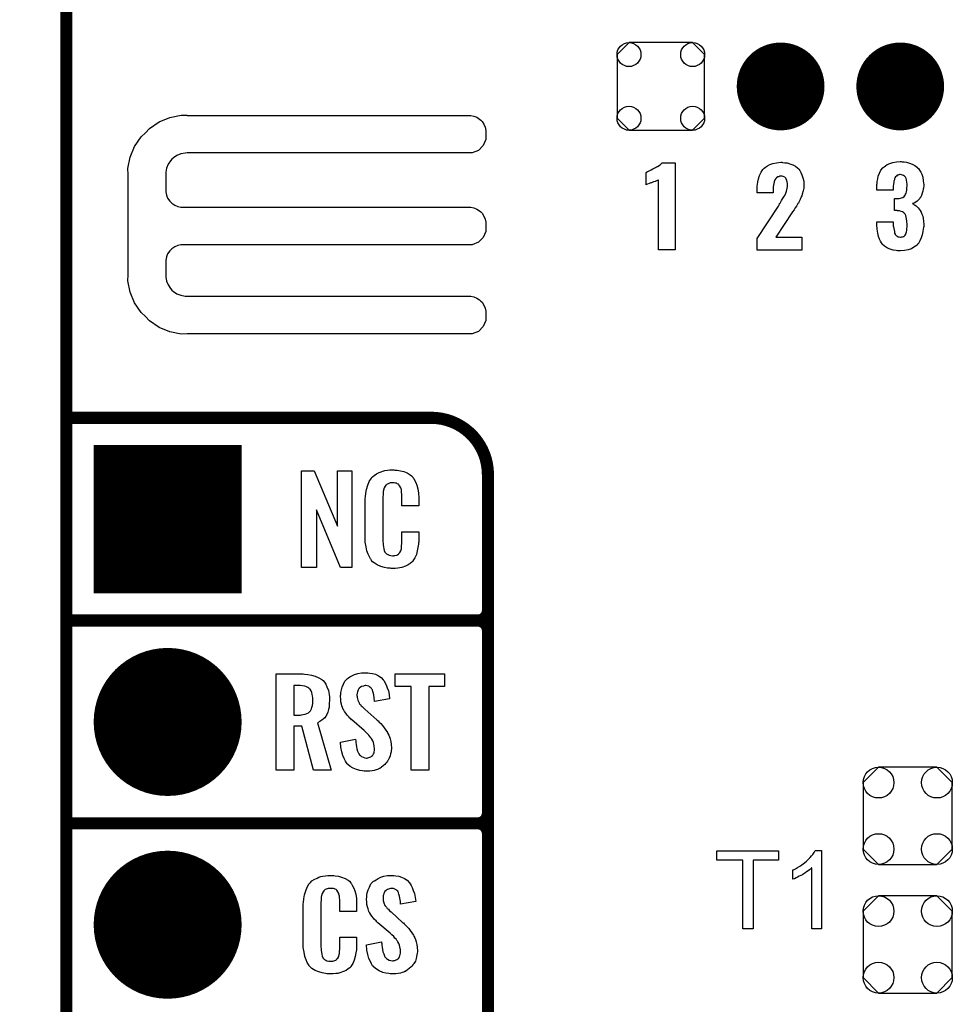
# Model space of a CAD drawing. Extents: x -0.07 to 0.95, y -0.15 to 2.1.
# Tile 7 of 26: x -0.07 to 0.39, y 0.46 to 0.95. Entities that reach past the tile are written whole.
import ezdxf

# ---------------------------------------------------------------- set-up
doc = ezdxf.new("R2010")
doc.units = 0
doc.layers.get('0').update_dxf_attribs({"linetype": 'CONTINUOUS'})
for name, color, linetype in [('gko', 6, 'CONTINUOUS'), ('gto', 2, 'CONTINUOUS'), ('gts', 1, 'CONTINUOUS')]:
    doc.layers.add(name, color=color, linetype=linetype)

# ---------------------------------------------------------------- blocks, each defined once
blk = doc.blocks.new('D63')
at = {"const_width": 0.003}
blk.add_lwpolyline([(-0.0015, 0, 1), (0.0015, 0, 1)], format="xyb", close=True, dxfattribs=at)
blk = doc.blocks.new('D120')
blk.add_lwpolyline([(-0.022, 0.0164), (-0.022, -0.0164), (-0.0144, -0.024), (0.0144, -0.024), (0.022, -0.0164), (0.022, 0.0164), (0.0144, 0.024), (-0.0144, 0.024)], close=True)
for centre in [(-0.0144, 0.0164), (0.0144, 0.0164), (-0.0144, -0.0164), (0.0144, -0.0164)]:
    blk.add_circle(centre, 0.0076)
blk = doc.blocks.new('D77')
at = {"const_width": 0.0365}
blk.add_lwpolyline([(-0.01825, 0, 1), (0.01825, 0, 1)], format="xyb", close=True, dxfattribs=at)
blk = doc.blocks.new('D78')
at = {"const_width": 0.073}
blk.add_lwpolyline([(-0.0365, 0), (0.0365, 0)], dxfattribs=at)
blk = doc.blocks.new('D79')
at = {"const_width": 0.02165}
blk.add_lwpolyline([(-0.010825, 0, 1), (0.010825, 0, 1)], format="xyb", close=True, dxfattribs=at)
blk = doc.blocks.new('D80')
blk.add_lwpolyline([(0.0216, -0.0157), (0.0216, 0.0157), (0.0157, 0.0216), (-0.0157, 0.0216), (-0.0216, 0.0157), (-0.0216, -0.0157), (-0.0157, -0.0216), (0.0157, -0.0216)], close=True)
for centre in [(-0.0157, 0.0157), (0.0157, 0.0157), (-0.0157, -0.0157), (0.0157, -0.0157)]:
    blk.add_circle(centre, 0.0059)

msp = doc.modelspace()

# ---------------------------------------------------------------- linework, layer by layer
at = {"layer": 'gko', "color": 6, "const_width": 0.006}
msp.add_lwpolyline([(-0.049, -0.15), (-0.049, 2.01)], dxfattribs=at)
at = {"layer": 'gto', "color": 2}
for points in [[(0.0106, 0.8992), (0.0106, 0.8992), (0.0106, 0.8991), (0.1505, 0.8991), (0.1521, 0.8988), (0.1536, 0.8982), (0.1549, 0.8973), (0.1555, 0.8967), (0.1555, 0.8967), (0.1555, 0.8967), (0.1561, 0.8961), (0.157, 0.8948), (0.1576, 0.8933), (0.1579, 0.8917), (0.1579, 0.8909), (0.1579, 0.8909), (0.1579, 0.8872), (0.1567, 0.8842), (0.1543, 0.8818), (0.1513, 0.8806), (0.0106, 0.8806), (0.0096, 0.8805), (0.0075, 0.8801), (0.0056, 0.8793), (0.0039, 0.8782), (0.0031, 0.8775), (0.0024, 0.8767), (0.0013, 0.875), (0.0005, 0.8731), (0.0001, 0.8711), (0.0001, 0.87), (0.0001, 0.8622), (0.0001, 0.8614), (0.0004, 0.8598), (0.001, 0.8583), (0.002, 0.8569), (0.0025, 0.8563), (0.0031, 0.8558), (0.0045, 0.8549), (0.006, 0.8542), (0.0075, 0.8539), (0.0084, 0.8539), (0.1496, 0.8539), (0.1505, 0.8539), (0.1521, 0.8536), (0.1536, 0.8529), (0.1549, 0.852), (0.1555, 0.8515), (0.1561, 0.8509), (0.157, 0.8495), (0.1576, 0.848), (0.1579, 0.8464), (0.1579, 0.8456), (0.1579, 0.8456), (0.1579, 0.8436), (0.1579, 0.8419), (0.1567, 0.8389), (0.1543, 0.8366), (0.1513, 0.8353), (0.1496, 0.8353), (0.1496, 0.8353), (0.0084, 0.8353), (0.0075, 0.8353), (0.006, 0.8349), (0.0045, 0.8343), (0.0031, 0.8334), (0.0025, 0.8329), (0.0025, 0.8329), (0.002, 0.8323), (0.001, 0.8309), (0.0004, 0.8294), (0.0001, 0.8278), (0.0001, 0.827), (0.0001, 0.8205), (0.0001, 0.8195), (0.0005, 0.8174), (0.0013, 0.8155), (0.0024, 0.8138), (0.0031, 0.813), (0.0039, 0.8123), (0.0056, 0.8112), (0.0075, 0.8104), (0.0096, 0.81), (0.0106, 0.81), (0.0106, 0.81), (0.1496, 0.81), (0.1505, 0.81), (0.1521, 0.8096), (0.1536, 0.809), (0.1549, 0.8081), (0.1555, 0.8075), (0.1555, 0.8075), (0.1561, 0.807), (0.157, 0.8056), (0.1576, 0.8041), (0.1579, 0.8025), (0.1579, 0.8017), (0.1579, 0.8017), (0.1579, 0.7997), (0.1579, 0.798), (0.1567, 0.795), (0.1543, 0.7926), (0.1513, 0.7914), (0.0106, 0.7914), (0.0077, 0.7913), (0.0021, 0.7924), (-0.0032, 0.7946), (-0.008, 0.7978), (-0.01, 0.7999), (-0.01, 0.7999), (-0.0121, 0.8019), (-0.0153, 0.8067), (-0.0175, 0.812), (-0.0186, 0.8176), (-0.0185, 0.8205), (-0.0185, 0.8205), (-0.0185, 0.87), (-0.0186, 0.8729), (-0.0175, 0.8785), (-0.0153, 0.8838), (-0.0121, 0.8885), (-0.01, 0.8905), (-0.01, 0.8905), (-0.008, 0.8926), (-0.0032, 0.8959), (0.0021, 0.8981), (0.0077, 0.8992), (0.0106, 0.8992)], [(0.2513, 0.8329), (0.2432, 0.8329), (0.2432, 0.8673), (0.243, 0.8672), (0.2428, 0.8671), (0.2425, 0.867), (0.2421, 0.8668), (0.2415, 0.8666), (0.2407, 0.8663), (0.2397, 0.8659), (0.2397, 0.8659), (0.2394, 0.8659), (0.239, 0.8657), (0.2386, 0.8655), (0.2377, 0.8652), (0.2373, 0.865), (0.237, 0.8649), (0.237, 0.871), (0.2371, 0.871), (0.2373, 0.8712), (0.2377, 0.8714), (0.2382, 0.8716), (0.2388, 0.8719), (0.2396, 0.8723), (0.2404, 0.8727), (0.2413, 0.8732), (0.2414, 0.8733), (0.2417, 0.8734), (0.2422, 0.8737), (0.2427, 0.874), (0.2439, 0.8748), (0.2445, 0.8753), (0.2449, 0.8758), (0.2513, 0.8758), (0.2513, 0.8329)], [(0.3044, 0.8759), (0.3054, 0.8758), (0.3067, 0.8757), (0.308, 0.8753), (0.3094, 0.8748), (0.3108, 0.8741), (0.3119, 0.8731), (0.3121, 0.8729), (0.3124, 0.8726), (0.3129, 0.8719), (0.3134, 0.8709), (0.3139, 0.8698), (0.3144, 0.8684), (0.3148, 0.8667), (0.3149, 0.8648), (0.3149, 0.8647), (0.3149, 0.8644), (0.3149, 0.8639), (0.3148, 0.8633), (0.3147, 0.8626), (0.3145, 0.8619), (0.3141, 0.8602), (0.3141, 0.8601), (0.314, 0.8599), (0.3139, 0.8594), (0.3136, 0.8589), (0.3131, 0.8576), (0.3124, 0.8563), (0.3123, 0.8562), (0.3122, 0.8559), (0.3119, 0.8556), (0.3116, 0.855), (0.3112, 0.8544), (0.3106, 0.8536), (0.31, 0.8526), (0.3093, 0.8515), (0.301, 0.8391), (0.3138, 0.8391), (0.3138, 0.8327), (0.2919, 0.8327), (0.2919, 0.8384), (0.3023, 0.8544), (0.3029, 0.8554), (0.3029, 0.8556), (0.3032, 0.8559), (0.3035, 0.8565), (0.3039, 0.8572), (0.3044, 0.858), (0.3049, 0.8589), (0.3054, 0.8597), (0.3058, 0.8604), (0.3059, 0.8605), (0.3059, 0.8608), (0.3061, 0.8612), (0.3063, 0.8618), (0.3064, 0.8624), (0.3066, 0.8632), (0.3068, 0.864), (0.3068, 0.8649), (0.3068, 0.865), (0.3068, 0.8653), (0.3068, 0.8657), (0.3067, 0.8661), (0.3064, 0.8672), (0.3062, 0.8677), (0.3059, 0.8681), (0.3059, 0.8682), (0.3058, 0.8683), (0.3054, 0.8687), (0.3047, 0.869), (0.3042, 0.8691), (0.3037, 0.8692), (0.3034, 0.8692), (0.3029, 0.8691), (0.3025, 0.8689), (0.302, 0.8688), (0.3014, 0.8684), (0.301, 0.868), (0.3006, 0.8674), (0.3006, 0.8674), (0.3004, 0.8671), (0.3004, 0.8668), (0.3002, 0.8663), (0.3, 0.8656), (0.2999, 0.8648), (0.2998, 0.8639), (0.2998, 0.8628), (0.2998, 0.8609), (0.2919, 0.8609), (0.2919, 0.8629), (0.2919, 0.863), (0.2919, 0.8632), (0.2919, 0.8635), (0.2919, 0.8639), (0.2919, 0.8644), (0.292, 0.865), (0.2922, 0.8664), (0.2925, 0.8679), (0.293, 0.8695), (0.2938, 0.8711), (0.2947, 0.8725), (0.2949, 0.8727), (0.2952, 0.8731), (0.2959, 0.8736), (0.2969, 0.8743), (0.2981, 0.8749), (0.2996, 0.8754), (0.3014, 0.8758), (0.3035, 0.876), (0.304, 0.876), (0.3044, 0.8759)], [(0.3633, 0.8763), (0.3643, 0.8762), (0.3655, 0.8761), (0.3669, 0.8756), (0.3683, 0.8751), (0.3696, 0.8744), (0.3709, 0.8734), (0.371, 0.8732), (0.3714, 0.8729), (0.3719, 0.8721), (0.3725, 0.8712), (0.373, 0.8701), (0.3735, 0.8686), (0.3738, 0.8669), (0.374, 0.8649), (0.374, 0.8647), (0.374, 0.8643), (0.3739, 0.8636), (0.3738, 0.8627), (0.3735, 0.8617), (0.3733, 0.8607), (0.3729, 0.8596), (0.3724, 0.8586), (0.3723, 0.8586), (0.3721, 0.8582), (0.3718, 0.8578), (0.3713, 0.8573), (0.3708, 0.8568), (0.3701, 0.8563), (0.3693, 0.8559), (0.3685, 0.8556), (0.3685, 0.8556), (0.3687, 0.8555), (0.369, 0.8553), (0.3693, 0.8551), (0.3697, 0.8548), (0.3702, 0.8545), (0.3707, 0.8541), (0.3712, 0.8536), (0.3717, 0.8529), (0.3722, 0.8522), (0.3727, 0.8514), (0.3731, 0.8504), (0.3735, 0.8494), (0.3737, 0.8482), (0.3739, 0.8469), (0.374, 0.8454), (0.374, 0.8453), (0.374, 0.8452), (0.374, 0.8448), (0.374, 0.8444), (0.3739, 0.8439), (0.3738, 0.8432), (0.3736, 0.8419), (0.3733, 0.8403), (0.3728, 0.8387), (0.3721, 0.8372), (0.3712, 0.8357), (0.371, 0.8356), (0.3707, 0.8352), (0.37, 0.8347), (0.3691, 0.8341), (0.3679, 0.8334), (0.3664, 0.8328), (0.3645, 0.8325), (0.3625, 0.8323), (0.3619, 0.8323), (0.3615, 0.8324), (0.361, 0.8324), (0.3604, 0.8325), (0.359, 0.8327), (0.3575, 0.8332), (0.3561, 0.8337), (0.3547, 0.8346), (0.3535, 0.8357), (0.3535, 0.8358), (0.3531, 0.8362), (0.3527, 0.8371), (0.3522, 0.8381), (0.3517, 0.8394), (0.3513, 0.8411), (0.351, 0.843), (0.3509, 0.8452), (0.3509, 0.8467), (0.359, 0.8467), (0.359, 0.8452), (0.359, 0.8451), (0.359, 0.8447), (0.3591, 0.8441), (0.3592, 0.8434), (0.3595, 0.8418), (0.3596, 0.8411), (0.3599, 0.8405), (0.3599, 0.8404), (0.36, 0.8402), (0.3602, 0.8401), (0.3605, 0.8398), (0.3609, 0.8395), (0.3613, 0.8393), (0.3619, 0.8392), (0.3625, 0.8391), (0.3629, 0.8391), (0.3632, 0.8392), (0.3636, 0.8392), (0.364, 0.8394), (0.3645, 0.8397), (0.3649, 0.84), (0.3651, 0.8405), (0.3651, 0.8406), (0.3652, 0.8407), (0.3654, 0.8412), (0.3655, 0.8417), (0.3656, 0.8423), (0.3657, 0.8432), (0.3658, 0.8441), (0.3658, 0.8452), (0.3658, 0.8454), (0.3658, 0.8458), (0.3657, 0.8464), (0.3657, 0.8472), (0.3654, 0.8489), (0.3651, 0.8497), (0.3648, 0.8504), (0.3647, 0.8505), (0.3646, 0.8507), (0.3644, 0.8509), (0.364, 0.8512), (0.3635, 0.8516), (0.3628, 0.8518), (0.362, 0.852), (0.3611, 0.8521), (0.361, 0.8521), (0.3609, 0.8522), (0.3596, 0.8522), (0.3596, 0.8581), (0.3614, 0.8581), (0.3619, 0.8582), (0.3625, 0.8583), (0.3631, 0.8585), (0.3637, 0.8587), (0.3643, 0.8591), (0.3647, 0.8596), (0.3648, 0.8596), (0.3649, 0.8598), (0.365, 0.8602), (0.3653, 0.8607), (0.3655, 0.8614), (0.3656, 0.8623), (0.3657, 0.8633), (0.3658, 0.8645), (0.3658, 0.8646), (0.3658, 0.8649), (0.3658, 0.8654), (0.3657, 0.8661), (0.3655, 0.8674), (0.3653, 0.868), (0.365, 0.8686), (0.365, 0.8686), (0.3649, 0.8688), (0.3647, 0.869), (0.3645, 0.8692), (0.364, 0.8695), (0.3636, 0.8697), (0.363, 0.8698), (0.3624, 0.8699), (0.362, 0.8699), (0.3617, 0.8698), (0.3614, 0.8697), (0.3609, 0.8696), (0.3605, 0.8692), (0.3601, 0.8689), (0.3598, 0.8684), (0.3598, 0.8683), (0.3597, 0.8681), (0.3595, 0.8678), (0.3595, 0.8673), (0.3593, 0.8667), (0.3592, 0.8661), (0.3591, 0.8652), (0.359, 0.8642), (0.359, 0.8623), (0.3509, 0.8623), (0.3509, 0.8646), (0.3509, 0.8647), (0.3509, 0.8649), (0.3509, 0.8651), (0.351, 0.8656), (0.351, 0.8661), (0.351, 0.8666), (0.3513, 0.8678), (0.3516, 0.8692), (0.3521, 0.8706), (0.3529, 0.8721), (0.3539, 0.8733), (0.354, 0.8735), (0.3545, 0.8738), (0.3551, 0.8743), (0.356, 0.8749), (0.3573, 0.8754), (0.3587, 0.8759), (0.3605, 0.8762), (0.3624, 0.8764), (0.3629, 0.8764), (0.3633, 0.8763)], [(0.0919, 0.6762), (0.0862, 0.6762), (0.0745, 0.7046), (0.0745, 0.6762), (0.0671, 0.6762), (0.0671, 0.7238), (0.0732, 0.7238), (0.0848, 0.6966), (0.0848, 0.7238), (0.0919, 0.7238), (0.0919, 0.6762)], [(0.1131, 0.7242), (0.1137, 0.7242), (0.1143, 0.7241), (0.1159, 0.7239), (0.1175, 0.7235), (0.1191, 0.7228), (0.1206, 0.7219), (0.1213, 0.7214), (0.1219, 0.7207), (0.122, 0.7205), (0.1224, 0.7201), (0.1228, 0.7192), (0.1234, 0.7181), (0.1239, 0.7167), (0.1244, 0.715), (0.1248, 0.7129), (0.1249, 0.7106), (0.1249, 0.7066), (0.1165, 0.7066), (0.1165, 0.7107), (0.1165, 0.7108), (0.1165, 0.7111), (0.1165, 0.7116), (0.1165, 0.7121), (0.1164, 0.7134), (0.1164, 0.7141), (0.1163, 0.7146), (0.1163, 0.7147), (0.1162, 0.7149), (0.116, 0.7154), (0.1156, 0.7163), (0.1151, 0.717), (0.1149, 0.7172), (0.1147, 0.7173), (0.1143, 0.7175), (0.1139, 0.7177), (0.1134, 0.7178), (0.1127, 0.7179), (0.1116, 0.7179), (0.1113, 0.7179), (0.1108, 0.7179), (0.1098, 0.7175), (0.1093, 0.7173), (0.1089, 0.7169), (0.1087, 0.7167), (0.1083, 0.7163), (0.1078, 0.7154), (0.1075, 0.7143), (0.1075, 0.7142), (0.1075, 0.7141), (0.1074, 0.7137), (0.1074, 0.7132), (0.1073, 0.7127), (0.1073, 0.7119), (0.1072, 0.7111), (0.1072, 0.7102), (0.1072, 0.6895), (0.1072, 0.6894), (0.1072, 0.6889), (0.1073, 0.6882), (0.1073, 0.6873), (0.1077, 0.6854), (0.1078, 0.6845), (0.1082, 0.6837), (0.1083, 0.6836), (0.1084, 0.6834), (0.1087, 0.6832), (0.109, 0.6829), (0.1096, 0.6825), (0.1102, 0.6822), (0.1111, 0.6821), (0.112, 0.682), (0.1124, 0.682), (0.1127, 0.6821), (0.1131, 0.6821), (0.1141, 0.6823), (0.1146, 0.6826), (0.115, 0.6829), (0.1151, 0.6829), (0.1151, 0.6831), (0.1155, 0.6835), (0.116, 0.6844), (0.1163, 0.6854), (0.1163, 0.6855), (0.1164, 0.6857), (0.1164, 0.686), (0.1164, 0.6865), (0.1164, 0.687), (0.1165, 0.6878), (0.1165, 0.6886), (0.1165, 0.6895), (0.1165, 0.6938), (0.1249, 0.6938), (0.1249, 0.69), (0.1249, 0.6899), (0.1249, 0.6897), (0.1249, 0.6894), (0.1249, 0.6889), (0.1248, 0.6883), (0.1247, 0.6876), (0.1245, 0.6861), (0.1241, 0.6844), (0.1237, 0.6826), (0.1229, 0.6809), (0.122, 0.6794), (0.1219, 0.6792), (0.1214, 0.6788), (0.1207, 0.6782), (0.1197, 0.6775), (0.1183, 0.6769), (0.1165, 0.6762), (0.1156, 0.676), (0.1145, 0.6759), (0.1133, 0.6757), (0.1113, 0.6757), (0.1108, 0.6758), (0.1102, 0.6758), (0.1095, 0.6759), (0.1079, 0.6762), (0.1062, 0.6767), (0.1044, 0.6774), (0.1028, 0.6784), (0.1021, 0.679), (0.1015, 0.6797), (0.1015, 0.6798), (0.1014, 0.6799), (0.1012, 0.6802), (0.101, 0.6805), (0.1005, 0.6814), (0.1, 0.6827), (0.0993, 0.6844), (0.0989, 0.6864), (0.0985, 0.6887), (0.0984, 0.6914), (0.0984, 0.7083), (0.0984, 0.7084), (0.0984, 0.7087), (0.0984, 0.7091), (0.0985, 0.7096), (0.0985, 0.7103), (0.0986, 0.711), (0.0988, 0.7128), (0.0991, 0.7147), (0.0997, 0.7167), (0.1004, 0.7186), (0.1015, 0.7203), (0.1015, 0.7204), (0.1016, 0.7204), (0.102, 0.7209), (0.1028, 0.7216), (0.104, 0.7223), (0.1053, 0.723), (0.1063, 0.7234), (0.1072, 0.7237), (0.1082, 0.724), (0.1094, 0.7241), (0.1106, 0.7243), (0.1126, 0.7243), (0.1131, 0.7242)], [(0.0678, 0.6237), (0.0685, 0.6236), (0.0702, 0.6234), (0.072, 0.623), (0.0738, 0.6226), (0.0756, 0.6218), (0.0771, 0.6209), (0.0773, 0.6208), (0.0777, 0.6204), (0.0783, 0.6196), (0.079, 0.6186), (0.0796, 0.6173), (0.0803, 0.6155), (0.0806, 0.6135), (0.0808, 0.6124), (0.0808, 0.6111), (0.0808, 0.611), (0.0808, 0.6109), (0.0808, 0.6104), (0.0807, 0.6095), (0.0806, 0.6085), (0.0806, 0.6073), (0.0803, 0.6061), (0.08, 0.6048), (0.0795, 0.6037), (0.0794, 0.6036), (0.0793, 0.6032), (0.079, 0.6028), (0.0785, 0.6021), (0.0779, 0.6015), (0.077, 0.6008), (0.0761, 0.6002), (0.075, 0.5996), (0.0817, 0.5762), (0.073, 0.5762), (0.0672, 0.598), (0.0632, 0.598), (0.0632, 0.5762), (0.0545, 0.5762), (0.0545, 0.6238), (0.0671, 0.6238), (0.0678, 0.6237)], [(0.0997, 0.6242), (0.1007, 0.6241), (0.1021, 0.6239), (0.1035, 0.6235), (0.105, 0.6228), (0.1063, 0.622), (0.1074, 0.6208), (0.1075, 0.6206), (0.1078, 0.6202), (0.1082, 0.6194), (0.1088, 0.6183), (0.1093, 0.6169), (0.1099, 0.6154), (0.1102, 0.6135), (0.1105, 0.6114), (0.103, 0.6101), (0.103, 0.6103), (0.103, 0.6107), (0.1029, 0.6114), (0.1028, 0.6122), (0.1026, 0.6141), (0.1023, 0.615), (0.102, 0.6158), (0.102, 0.6159), (0.1018, 0.6161), (0.1016, 0.6165), (0.1013, 0.6168), (0.1008, 0.6172), (0.1003, 0.6176), (0.0995, 0.6178), (0.0987, 0.6179), (0.0984, 0.6179), (0.098, 0.6178), (0.0976, 0.6177), (0.0966, 0.6174), (0.096, 0.617), (0.0955, 0.6166), (0.0955, 0.6166), (0.0954, 0.6165), (0.0952, 0.6162), (0.095, 0.6158), (0.0948, 0.6154), (0.0946, 0.6148), (0.0945, 0.6142), (0.0944, 0.6134), (0.0944, 0.6133), (0.0944, 0.613), (0.0945, 0.6126), (0.0945, 0.612), (0.0948, 0.6108), (0.0954, 0.6095), (0.0954, 0.6094), (0.0955, 0.6093), (0.0957, 0.609), (0.0961, 0.6086), (0.0965, 0.608), (0.097, 0.6076), (0.0976, 0.6069), (0.0983, 0.6063), (0.1042, 0.601), (0.1044, 0.6009), (0.1048, 0.6005), (0.1053, 0.5999), (0.1062, 0.5992), (0.107, 0.5982), (0.1078, 0.5971), (0.1087, 0.596), (0.1094, 0.5948), (0.1095, 0.5946), (0.1097, 0.5943), (0.1101, 0.5935), (0.1104, 0.5927), (0.1107, 0.5916), (0.1111, 0.5903), (0.1113, 0.5888), (0.1114, 0.5872), (0.1114, 0.5871), (0.1114, 0.5867), (0.1113, 0.586), (0.1112, 0.5852), (0.111, 0.5843), (0.1107, 0.5833), (0.1103, 0.5821), (0.1098, 0.5811), (0.1097, 0.581), (0.1095, 0.5807), (0.1091, 0.5802), (0.1087, 0.5796), (0.1081, 0.579), (0.1074, 0.5784), (0.1065, 0.5777), (0.1056, 0.5771), (0.1055, 0.577), (0.1052, 0.5769), (0.1046, 0.5766), (0.1039, 0.5764), (0.1029, 0.5761), (0.1019, 0.5759), (0.1007, 0.5758), (0.0994, 0.5757), (0.0988, 0.5757), (0.0984, 0.5758), (0.0979, 0.5758), (0.0972, 0.5759), (0.0958, 0.5761), (0.0942, 0.5765), (0.0926, 0.5772), (0.0911, 0.578), (0.0897, 0.5792), (0.0896, 0.5794), (0.0892, 0.5798), (0.0887, 0.5807), (0.0881, 0.5819), (0.0875, 0.5834), (0.0869, 0.5853), (0.0865, 0.5875), (0.0863, 0.59), (0.0937, 0.5915), (0.0937, 0.5914), (0.0937, 0.5913), (0.0938, 0.5907), (0.0938, 0.5899), (0.094, 0.5889), (0.0941, 0.5878), (0.0943, 0.5867), (0.0947, 0.5856), (0.0951, 0.5846), (0.0952, 0.5845), (0.0954, 0.5842), (0.0956, 0.5838), (0.0961, 0.5834), (0.0966, 0.583), (0.0974, 0.5826), (0.0982, 0.5823), (0.0991, 0.5822), (0.0994, 0.5822), (0.0998, 0.5823), (0.1003, 0.5824), (0.1012, 0.5828), (0.1016, 0.5831), (0.102, 0.5834), (0.1021, 0.5835), (0.1022, 0.5836), (0.1024, 0.5839), (0.1026, 0.5843), (0.1028, 0.5847), (0.1028, 0.5853), (0.103, 0.5859), (0.103, 0.5867), (0.103, 0.5868), (0.103, 0.5871), (0.1029, 0.5877), (0.1028, 0.5883), (0.1025, 0.5899), (0.1022, 0.5907), (0.1017, 0.5915), (0.1016, 0.5916), (0.1015, 0.5919), (0.1012, 0.5922), (0.1008, 0.5928), (0.1003, 0.5934), (0.0996, 0.5942), (0.0988, 0.595), (0.0979, 0.5958), (0.0918, 0.601), (0.0917, 0.6011), (0.0914, 0.6015), (0.0909, 0.6019), (0.0903, 0.6026), (0.0896, 0.6033), (0.0889, 0.6043), (0.0882, 0.6052), (0.0877, 0.6061), (0.0876, 0.6062), (0.0875, 0.6066), (0.0872, 0.6071), (0.087, 0.6079), (0.0868, 0.6088), (0.0865, 0.6099), (0.0864, 0.6112), (0.0863, 0.6126), (0.0863, 0.6127), (0.0863, 0.6129), (0.0863, 0.6131), (0.0864, 0.6135), (0.0865, 0.6145), (0.0867, 0.6158), (0.0871, 0.6172), (0.0877, 0.6186), (0.0884, 0.6201), (0.0895, 0.6213), (0.0897, 0.6214), (0.0902, 0.6217), (0.0909, 0.6222), (0.0919, 0.6228), (0.0932, 0.6234), (0.0948, 0.6239), (0.0966, 0.6242), (0.0987, 0.6243), (0.0992, 0.6243), (0.0997, 0.6242)], [(0.1375, 0.6174), (0.1298, 0.6174), (0.1298, 0.5762), (0.1211, 0.5762), (0.1211, 0.6174), (0.1132, 0.6174), (0.1132, 0.6238), (0.1375, 0.6238), (0.1375, 0.6174)], [(0.0664, 0.6179), (0.0632, 0.6179), (0.0632, 0.6034), (0.0665, 0.6034), (0.0671, 0.6035), (0.0679, 0.6036), (0.0688, 0.6038), (0.0696, 0.6042), (0.0705, 0.6045), (0.0711, 0.6051), (0.0712, 0.6052), (0.0714, 0.6055), (0.0716, 0.6058), (0.072, 0.6064), (0.0722, 0.6072), (0.0724, 0.6081), (0.0726, 0.6093), (0.0727, 0.6106), (0.0727, 0.6108), (0.0727, 0.6113), (0.0726, 0.6119), (0.0725, 0.6128), (0.0723, 0.6136), (0.0721, 0.6145), (0.0718, 0.6154), (0.0713, 0.6161), (0.0712, 0.6162), (0.071, 0.6164), (0.0707, 0.6166), (0.0702, 0.617), (0.0695, 0.6173), (0.0686, 0.6176), (0.0676, 0.6178), (0.0664, 0.6179)], [(0.3024, 0.5319), (0.2898, 0.5319), (0.2898, 0.498), (0.2847, 0.498), (0.2847, 0.5319), (0.272, 0.5319), (0.272, 0.5364), (0.3024, 0.5364), (0.3024, 0.5319)], [(0.3235, 0.498), (0.3188, 0.498), (0.3188, 0.528), (0.3187, 0.528), (0.3185, 0.5277), (0.3181, 0.5274), (0.3176, 0.527), (0.317, 0.5265), (0.3162, 0.526), (0.3153, 0.5254), (0.3143, 0.5248), (0.3142, 0.5248), (0.3142, 0.5247), (0.3138, 0.5245), (0.3133, 0.5242), (0.3126, 0.5239), (0.3118, 0.5235), (0.311, 0.5231), (0.3102, 0.5227), (0.3094, 0.5224), (0.3094, 0.5269), (0.3094, 0.5269), (0.3095, 0.527), (0.3097, 0.5271), (0.31, 0.5272), (0.3104, 0.5274), (0.3107, 0.5276), (0.3117, 0.5282), (0.3128, 0.5288), (0.3139, 0.5296), (0.3151, 0.5305), (0.3162, 0.5314), (0.3163, 0.5315), (0.3163, 0.5315), (0.3165, 0.5317), (0.3167, 0.5319), (0.3172, 0.5324), (0.3179, 0.5331), (0.3186, 0.5339), (0.3193, 0.5347), (0.3199, 0.5356), (0.3205, 0.5366), (0.3235, 0.5366), (0.3235, 0.498)], [(0.0825, 0.5242), (0.083, 0.5242), (0.0837, 0.5241), (0.0853, 0.5239), (0.0868, 0.5235), (0.0885, 0.5228), (0.09, 0.5219), (0.0907, 0.5214), (0.0913, 0.5207), (0.0914, 0.5205), (0.0917, 0.5201), (0.0922, 0.5192), (0.0928, 0.5181), (0.0933, 0.5167), (0.0938, 0.515), (0.0941, 0.513), (0.0942, 0.5106), (0.0942, 0.5066), (0.0859, 0.5066), (0.0859, 0.5107), (0.0859, 0.5108), (0.0859, 0.5111), (0.0859, 0.5116), (0.0859, 0.5121), (0.0858, 0.5134), (0.0857, 0.5141), (0.0856, 0.5146), (0.0856, 0.5147), (0.0855, 0.5149), (0.0854, 0.5154), (0.085, 0.5163), (0.0844, 0.517), (0.0843, 0.5172), (0.0841, 0.5173), (0.0837, 0.5175), (0.0833, 0.5177), (0.0828, 0.5178), (0.0821, 0.5179), (0.081, 0.5179), (0.0806, 0.5179), (0.0802, 0.5179), (0.0792, 0.5175), (0.0787, 0.5173), (0.0782, 0.5169), (0.0781, 0.5167), (0.0777, 0.5163), (0.0772, 0.5154), (0.0769, 0.5143), (0.0769, 0.5142), (0.0769, 0.5141), (0.0768, 0.5137), (0.0768, 0.5132), (0.0767, 0.5127), (0.0767, 0.5119), (0.0766, 0.5111), (0.0766, 0.5102), (0.0766, 0.4895), (0.0766, 0.4894), (0.0766, 0.4889), (0.0767, 0.4882), (0.0767, 0.4873), (0.077, 0.4854), (0.0772, 0.4845), (0.0776, 0.4837), (0.0777, 0.4836), (0.0778, 0.4834), (0.0781, 0.4832), (0.0784, 0.4829), (0.079, 0.4825), (0.0796, 0.4822), (0.0805, 0.4821), (0.0814, 0.482), (0.0818, 0.482), (0.0821, 0.4821), (0.0825, 0.4821), (0.0835, 0.4823), (0.084, 0.4826), (0.0843, 0.4829), (0.0844, 0.4829), (0.0845, 0.4831), (0.0849, 0.4835), (0.0854, 0.4844), (0.0856, 0.4854), (0.0856, 0.4855), (0.0857, 0.4857), (0.0857, 0.486), (0.0858, 0.4865), (0.0858, 0.487), (0.0859, 0.4878), (0.0859, 0.4886), (0.0859, 0.4895), (0.0859, 0.4938), (0.0942, 0.4938), (0.0942, 0.49), (0.0942, 0.4899), (0.0942, 0.4897), (0.0942, 0.4894), (0.0942, 0.4889), (0.0941, 0.4883), (0.0941, 0.4876), (0.0939, 0.4861), (0.0935, 0.4844), (0.093, 0.4826), (0.0923, 0.4809), (0.0914, 0.4794), (0.0913, 0.4792), (0.0908, 0.4788), (0.0901, 0.4782), (0.0891, 0.4775), (0.0877, 0.4769), (0.0859, 0.4762), (0.085, 0.476), (0.0839, 0.4759), (0.0827, 0.4757), (0.0806, 0.4757), (0.0802, 0.4758), (0.0795, 0.4758), (0.0789, 0.4759), (0.0773, 0.4762), (0.0756, 0.4767), (0.0738, 0.4774), (0.0722, 0.4784), (0.0715, 0.479), (0.0708, 0.4797), (0.0708, 0.4798), (0.0707, 0.4799), (0.0706, 0.4802), (0.0704, 0.4805), (0.0699, 0.4814), (0.0694, 0.4827), (0.0687, 0.4844), (0.0683, 0.4864), (0.0679, 0.4887), (0.0678, 0.4914), (0.0678, 0.5083), (0.0678, 0.5084), (0.0678, 0.5087), (0.0678, 0.5091), (0.0679, 0.5096), (0.0679, 0.5103), (0.068, 0.511), (0.0682, 0.5128), (0.0685, 0.5147), (0.0691, 0.5167), (0.0698, 0.5186), (0.0708, 0.5203), (0.0708, 0.5203), (0.071, 0.5204), (0.0714, 0.5209), (0.0722, 0.5216), (0.0733, 0.5223), (0.0747, 0.523), (0.0756, 0.5234), (0.0766, 0.5237), (0.0776, 0.524), (0.0788, 0.5241), (0.08, 0.5243), (0.082, 0.5243), (0.0825, 0.5242)], [(0.1126, 0.5242), (0.1136, 0.5241), (0.115, 0.5239), (0.1164, 0.5235), (0.1178, 0.5228), (0.1191, 0.522), (0.1202, 0.5208), (0.1203, 0.5206), (0.1207, 0.5202), (0.1211, 0.5194), (0.1216, 0.5183), (0.1222, 0.5169), (0.1227, 0.5154), (0.1231, 0.5135), (0.1234, 0.5114), (0.1159, 0.5101), (0.1159, 0.5103), (0.1159, 0.5107), (0.1158, 0.5114), (0.1157, 0.5122), (0.1154, 0.5141), (0.1151, 0.515), (0.1149, 0.5158), (0.1149, 0.5159), (0.1147, 0.5161), (0.1145, 0.5165), (0.1141, 0.5168), (0.1137, 0.5172), (0.1131, 0.5176), (0.1124, 0.5178), (0.1115, 0.5179), (0.1113, 0.5179), (0.1109, 0.5178), (0.1104, 0.5177), (0.1094, 0.5174), (0.1089, 0.517), (0.1084, 0.5167), (0.1084, 0.5166), (0.1082, 0.5165), (0.108, 0.5162), (0.1078, 0.5158), (0.1077, 0.5154), (0.1075, 0.5148), (0.1074, 0.5142), (0.1073, 0.5134), (0.1073, 0.5133), (0.1073, 0.513), (0.1074, 0.5126), (0.1074, 0.512), (0.1077, 0.5108), (0.1082, 0.5095), (0.1083, 0.5094), (0.1084, 0.5092), (0.1086, 0.509), (0.1089, 0.5086), (0.1093, 0.508), (0.1099, 0.5076), (0.1104, 0.5069), (0.1112, 0.5063), (0.1171, 0.501), (0.1173, 0.5009), (0.1176, 0.5005), (0.1182, 0.4999), (0.119, 0.4992), (0.1199, 0.4982), (0.1207, 0.4971), (0.1215, 0.496), (0.1223, 0.4948), (0.1224, 0.4946), (0.1225, 0.4943), (0.1229, 0.4935), (0.1233, 0.4927), (0.1236, 0.4916), (0.1239, 0.4903), (0.1241, 0.4888), (0.1242, 0.4872), (0.1242, 0.487), (0.1242, 0.4867), (0.1241, 0.486), (0.124, 0.4852), (0.1238, 0.4843), (0.1236, 0.4833), (0.1232, 0.4821), (0.1226, 0.4811), (0.1225, 0.481), (0.1224, 0.4807), (0.122, 0.4802), (0.1215, 0.4796), (0.121, 0.479), (0.1202, 0.4784), (0.1194, 0.4777), (0.1185, 0.4771), (0.1184, 0.477), (0.118, 0.4769), (0.1175, 0.4766), (0.1167, 0.4764), (0.1158, 0.4761), (0.1148, 0.4759), (0.1136, 0.4758), (0.1123, 0.4757), (0.1116, 0.4757), (0.1113, 0.4758), (0.1107, 0.4758), (0.1101, 0.4759), (0.1087, 0.4761), (0.1071, 0.4765), (0.1054, 0.4772), (0.104, 0.478), (0.1026, 0.4792), (0.1025, 0.4794), (0.1021, 0.4798), (0.1015, 0.4807), (0.101, 0.4819), (0.1003, 0.4834), (0.0998, 0.4853), (0.0993, 0.4875), (0.0991, 0.49), (0.1065, 0.4915), (0.1065, 0.4914), (0.1065, 0.4913), (0.1066, 0.4908), (0.1066, 0.4899), (0.1068, 0.4889), (0.107, 0.4878), (0.1072, 0.4867), (0.1076, 0.4856), (0.1079, 0.4846), (0.108, 0.4845), (0.1082, 0.4842), (0.1085, 0.4838), (0.1089, 0.4834), (0.1095, 0.483), (0.1102, 0.4826), (0.1111, 0.4823), (0.112, 0.4822), (0.1123, 0.4822), (0.1126, 0.4823), (0.1131, 0.4824), (0.114, 0.4828), (0.1145, 0.4831), (0.1149, 0.4834), (0.115, 0.4835), (0.1151, 0.4836), (0.1152, 0.4839), (0.1154, 0.4843), (0.1156, 0.4847), (0.1157, 0.4853), (0.1159, 0.4859), (0.1159, 0.4867), (0.1159, 0.4868), (0.1159, 0.4871), (0.1158, 0.4877), (0.1157, 0.4883), (0.1153, 0.4899), (0.1151, 0.4908), (0.1146, 0.4915), (0.1145, 0.4916), (0.1144, 0.4919), (0.114, 0.4922), (0.1137, 0.4928), (0.1131, 0.4934), (0.1125, 0.4942), (0.1116, 0.495), (0.1107, 0.4958), (0.1047, 0.501), (0.1046, 0.5011), (0.1042, 0.5015), (0.1038, 0.5019), (0.1031, 0.5026), (0.1025, 0.5033), (0.1017, 0.5043), (0.1011, 0.5052), (0.1005, 0.5061), (0.1004, 0.5062), (0.1003, 0.5066), (0.1001, 0.5071), (0.0999, 0.5079), (0.0996, 0.5088), (0.0993, 0.5099), (0.0992, 0.5112), (0.0991, 0.5126), (0.0991, 0.5127), (0.0991, 0.5129), (0.0991, 0.5131), (0.0992, 0.5135), (0.0993, 0.5145), (0.0995, 0.5158), (0.1, 0.5172), (0.1005, 0.5186), (0.1013, 0.5201), (0.1024, 0.5213), (0.1026, 0.5214), (0.103, 0.5217), (0.1038, 0.5222), (0.1048, 0.5228), (0.1061, 0.5234), (0.1077, 0.5239), (0.1095, 0.5242), (0.1115, 0.5243), (0.1121, 0.5243), (0.1126, 0.5242)]]:
    msp.add_lwpolyline(points, dxfattribs=at)
at = {"layer": 'gto', "color": 2, "const_width": 0.006}
for points in [[(-0.049, 0.75), (0.131, 0.75)], [(0.159, 0.722), (0.159, 0.722)], [(0.159, 0.722), (0.159, 0.722)], [(0.159, -0.022), (0.159, 0.722)], [(-0.049, 0.65), (0.154, 0.65)], [(-0.049, 0.65), (0.154, 0.65)], [(0.154, 0.65), (0.154, 0.65)], [(0.154, 0.65), (0.154, 0.65)], [(0.159, 0.645), (0.159, 0.645)], [(0.159, 0.645), (0.159, 0.645)], [(0.159, 0.645), (0.159, 0.645)], [(0.159, 0.645), (0.159, 0.645)], [(0.159, 0.555), (0.159, 0.645)], [(-0.049, 0.55), (0.154, 0.55)], [(-0.049, 0.55), (0.154, 0.55)], [(0.154, 0.55), (0.154, 0.55)], [(0.154, 0.55), (0.154, 0.55)], [(0.159, 0.545), (0.159, 0.545)], [(0.159, 0.545), (0.159, 0.545)], [(0.159, 0.545), (0.159, 0.545)], [(0.159, 0.545), (0.159, 0.545)], [(0.159, 0.455), (0.159, 0.545)]]:
    msp.add_lwpolyline(points, dxfattribs=at)
for points in [[(0.159, 0.722, 0.414214), (0.131, 0.75)], [(0.154, 0.65, 0.414214), (0.159, 0.655)], [(0.159, 0.645, 0.414214), (0.154, 0.65)], [(0.159, 0.645, 0.414214), (0.154, 0.65)], [(0.154, 0.55, 0.414214), (0.159, 0.555)], [(0.159, 0.545, 0.414214), (0.154, 0.55)], [(0.159, 0.545, 0.414214), (0.154, 0.55)]]:
    msp.add_lwpolyline(points, format="xyb", dxfattribs=at)

# ---------------------------------------------------------------- block references
at = {"layer": 'gto'}
for p in [(-0.049, 0.75), (0.131, 0.75), (0.131, 0.75), (0.159, 0.722), (0.159, 0.722), (0.159, 0.722), (0.159, 0.722), (0.159, 0.655), (-0.049, 0.65), (-0.049, 0.65), (0.154, 0.65), (0.154, 0.65), (0.154, 0.65), (0.154, 0.65), (0.154, 0.65), (0.154, 0.65), (0.154, 0.65), (0.159, 0.645), (0.159, 0.645), (0.159, 0.645), (0.159, 0.645), (0.159, 0.645), (0.159, 0.645), (0.159, 0.645), (0.159, 0.555), (0.159, 0.555), (-0.049, 0.55), (-0.049, 0.55), (0.154, 0.55), (0.154, 0.55), (0.154, 0.55), (0.154, 0.55), (0.154, 0.55), (0.154, 0.55), (0.154, 0.55), (0.159, 0.545), (0.159, 0.545), (0.159, 0.545), (0.159, 0.545), (0.159, 0.545), (0.159, 0.545), (0.159, 0.545)]:
    msp.add_blockref('D63', p, dxfattribs=at)
at = {"layer": 'gts'}
for name, p in [('D80', (0.2443, 0.9134)), ('D79', (0.3034, 0.9134)), ('D79', (0.3624, 0.9134)), ('D78', (0.001, 0.7)), ('D77', (0.001, 0.6)), ('D120', (0.3661, 0.5537)), ('D77', (0.001, 0.5)), ('D120', (0.3661, 0.4903))]:
    msp.add_blockref(name, p, dxfattribs=at)

doc.saveas('drawing.dxf')
